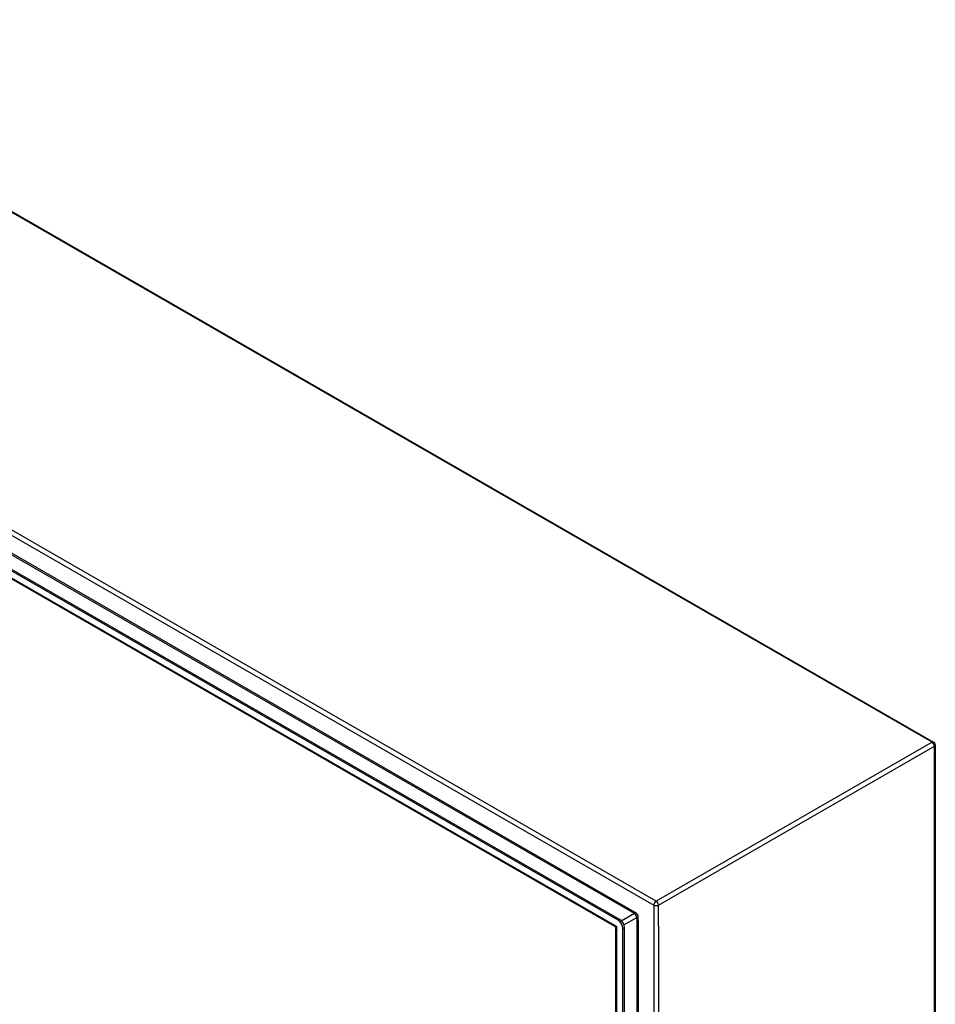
# Model space of a CAD drawing. Header units: inches. Extents: x 24 to 669, y 73 to 310.
# Tile 145 of 146: x 642 to 669, y 248 to 278. Entities that reach past the tile are written whole.
import ezdxf

# ---------------------------------------------------------------- set-up
doc = ezdxf.new("R2010")
doc.units = ezdxf.units.IN
doc.header["$MEASUREMENT"] = 0
doc.layers.add('Visible Edges(ANSI)', color=7, linetype='Continuous', lineweight=25)
doc.layers.add('Visible Tangent Edges(ANSI)', color=7, linetype='Continuous', lineweight=25)

msp = doc.modelspace()

# ---------------------------------------------------------------- linework, layer by layer
at = {"layer": 'Visible Edges(ANSI)'}
for p, q in [((622.646, 282.916), (669.175, 256.122)), ((659.632, 250.728), (613.965, 277.025)), ((614.013, 277.053), (659.68, 250.755)), ((659.546, 250.535), (614.092, 276.71)), ((669.225, 256.036), (669.225, 225.949)), ((659.561, 221.663), (659.561, 250.508)), ((659.771, 221.396), (659.771, 250.487)), ((659.819, 221.424), (659.819, 250.514))]:
    msp.add_line(p, q, dxfattribs=at)
at = {"layer": 'Visible Edges(ANSI)', "flags": 128}
msp.add_lwpolyline([(659.561, 250.508), (659.561, 250.515), (659.557, 250.523), (659.552, 250.53), (659.546, 250.535)], dxfattribs=at)
at = {"layer": 'Visible Edges(ANSI)'}
msp.add_arc((669.126, 256.036), 0.099, 0, 60.064, dxfattribs=at)
for centre, major_axis, start_param, end_param in [((659.632, 250.567), (0.098, -0.171), 0.787332, 2.358128), ((659.68, 250.594), (-0.098, 0.171), 3.928925, 5.499721)]:
    msp.add_ellipse(centre, major_axis=major_axis, ratio=0.578093, start_param=start_param, end_param=end_param, dxfattribs=at)
at = {"layer": 'Visible Tangent Edges(ANSI)'}
for p, q in [((669.126, 256.117), (622.597, 282.911)), ((660.781, 251.311), (614.252, 278.106)), ((614.182, 277.984), (660.711, 251.19)), ((660.146, 250.969), (614.746, 277.113)), ((660.125, 250.931), (614.796, 277.034)), ((614.006, 276.793), (659.59, 250.543)), ((669.126, 256.117), (660.781, 251.311)), ((660.851, 251.19), (669.196, 255.996)), ((669.196, 225.908), (669.196, 255.996)), ((660.125, 250.931), (659.737, 250.708)), ((660.711, 251.19), (660.711, 221.103)), ((660.851, 250.556), (660.851, 251.19)), ((659.68, 250.755), (659.632, 250.728)), ((659.807, 250.587), (660.195, 250.81)), ((660.195, 250.81), (660.195, 222.027)), ((660.238, 250.727), (660.238, 250.81)), ((660.238, 250.727), (660.238, 222.11)), ((659.59, 221.548), (659.59, 250.543)), ((659.771, 250.487), (659.819, 250.514)), ((660.851, 250.556), (660.851, 221.736))]:
    msp.add_line(p, q, dxfattribs=at)
for centre, major_axis, ratio, start_param, end_param in [((669.126, 256.036), (0.0494, 0.0858), 0.578093, 0, 0.783464), ((669.126, 256.036), (0.0494, -0.0858), 0.578093, 0.787332, 2.358128), ((669.126, 256.036), (0.099, 0), 0.575862, 5.497787, 6.283185), ((660.781, 251.23), (0.0494, 0.0858), 0.578093, 0.783464, 2.354261), ((660.781, 251.23), (-0.0494, 0.0858), 0.578093, 3.928925, 5.499721), ((660.125, 250.956), (0.0155, 0.0269), 0.578093, 3.925057, 5.495853), ((660.125, 250.85), (0.0494, -0.0858), 0.578093, 0.787332, 2.358128), ((660.146, 250.863), (-0.065, 0.113), 0.578093, 3.928925, 5.499721), ((660.781, 251.23), (-0.099, 0), 0.575862, 0.785398, 2.356194), ((660.216, 250.797), (0.031, 0), 0.575862, 0.785398, 2.356194), ((659.66, 250.583), (0.115, 0.047), 0.112147, 3.228242, 4.015574), ((659.66, 250.583), (-0.0986, -0.0765), 0.115347, 5.408573, 6.193971)]:
    msp.add_ellipse(centre, major_axis=major_axis, ratio=ratio, start_param=start_param, end_param=end_param, dxfattribs=at)

doc.saveas('drawing.dxf')
